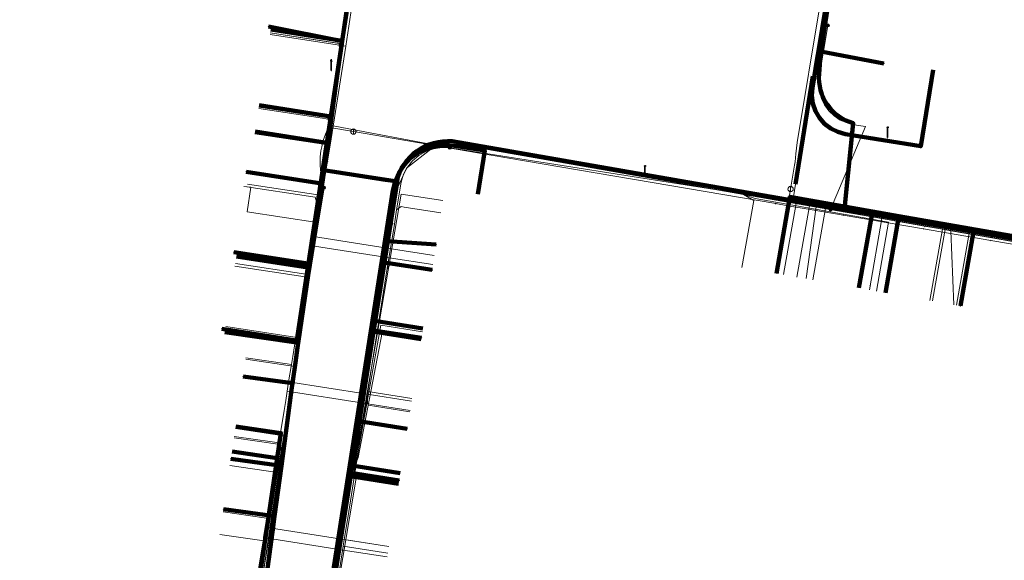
# Model space of a CAD drawing. Extents: x 152558 to 154479, y 462974 to 463683.
# Tile 159 of 256: x 153165 to 153238, y 463453 to 463493. Entities that reach past the tile are written whole.
import ezdxf
from ezdxf.lldxf.tags import DXFTag

# ---------------------------------------------------------------- set-up
doc = ezdxf.new("R2010")
doc.units = 0
doc.header["$LTSCALE"] = 0.2
doc.layers.get('0').update_dxf_attribs({"linetype": 'CONTINUOUS'})
for name, color, linetype, lineweight in [('B-RO-KL-DATA_COAXIAAL_7_ZIGGO BV-G', 90, 'KL-DATA-N', 18), ('B-RO-KL-DATA_HULPSTUK_KPN BV-S', 90, 'CONTINUOUS', 25), ('B-RO-KL-DATA_HULPSTUK_REGGEFIBER OPERATOR BV-S', 90, 'CONTINUOUS', 25), ('B-RO-KL-DATA_KABELBED_KPN BV-G', 90, 'CONTINUOUS', 100), ('B-RO-KL-DATA_KABELBED_ZIGGO BV-G', 90, 'CONTINUOUS', 100), ('B-RO-KL-DATA_MANTELBUIS_PVC_KPN BV-G', 90, 'CONTINUOUS', 100), ('B-RO-KL-DATA_REGGEFIBER OPERATOR BV-G', 90, 'KL-DATA-N', 18), ('B-RO-KL-ET_LS_400 V_STEDIN NETBEHEER BV-G', 190, 'KL-LS-N', 18), ('B-RO-KL-ET_LS_GEMEENTE AMERSFOORT-S', 190, 'CONTINUOUS', 25), ('B-RO-KL-ET_LS_HULPSTUK_STEDIN NETBEHEER BV-S', 190, 'CONTINUOUS', 25), ('B-RO-KL-GAS_LD_KOPER_22_0.1 BAR_STEDIN NETBEHEER BV-G', 50, 'KL-GAS-LD-N', 18), ('B-RO-KL-GAS_LD_MANTELBUIS_ASBESTCEMENT_124_STEDIN NETBEHEER BV-G', 50, 'CONTINUOUS', 100), ('B-RO-KL-GAS_LD_PE_32_0.1 BAR_STEDIN NETBEHEER BV-G', 50, 'KL-GAS-LD-N', 18), ('B-RO-KL-GAS_LD_PVC_63_0.1 BAR_STEDIN NETBEHEER BV-G', 50, 'KL-GAS-LD-N', 18), ('B-RO-KL-WATER_100_VITENS-G', 170, 'KL-WATER-N', 18), ('B-RO-KL-WATER_HULPSTUK_VITENS-S', 170, 'CONTINUOUS', 25)]:
    doc.layers.add(name, color=color, linetype=linetype, lineweight=lineweight)
doc.styles.add('NLCS-ISO', font='NLCS-ISO.ttf')
tags = doc.linetypes.add('KL-DATA-N', pattern='A,4,-1,[101,NLCS.SHX,S=0.5,R=0,X=0,Y=0],-1,4,-1,["D",Standard,S=1,R=0,X=-0.25,Y=-0.5],-1.5', length=12.5).pattern_tags.tags
tags[18] = DXFTag(74, 10)
tags = doc.linetypes.add('KL-GAS-LD-N', pattern='A,4,-1,[69,NLCS.SHX,S=0.5,R=0,X=0,Y=0],-1,4,-1,["L",Standard,S=1,R=0,X=0.25,Y=-0.5],-2', length=13).pattern_tags.tags
tags[18] = DXFTag(74, 10)
tags = doc.linetypes.add('KL-LS-N', pattern='A,4,-1,[103,NLCS.SHX,S=0.75,R=0,X=0,Y=0],-1,4,-1,["L",Standard,S=1,R=0,X=0,Y=-0.5],-2', length=13).pattern_tags.tags
tags[18] = DXFTag(74, 10)
doc.linetypes.add('KL-WATER-N', pattern='A,7,-0.5,[168,NLCS.SHX,S=0.75,R=0,X=0.75,Y=0],-2', length=9.5)

# ---------------------------------------------------------------- blocks, each defined once
blk = doc.blocks.new('SKL-WTB_HULP_MOF-SO')
at = {"linetype": 'ByBlock', "lineweight": 18}
h = blk.add_hatch(color=0, dxfattribs=at)
h.dxf.hatch_style = 1
h.paths.add_polyline_path([(-0.5625, 0, 1), (0.5625, 0, 1)])
at = {"color": 0, "linetype": 'ByBlock', "lineweight": 18}
blk.add_circle((0, 0), 0.5625, dxfattribs=at)
at = {"color": 0, "linetype": 'ByBlock', "lineweight": 18, "style": 'NLCS-ISO', "flags": 1}
for tag, p in [('TYPE', (1.5, 0)), ('OMSCHRIJVING', (1.5, -3)), ('LABEL', (1.5, -1.5))]:
    blk.add_attdef(tag, p, '', height=1, dxfattribs=at)
blk = doc.blocks.new('SKL-WTB_HULP_OVERIG-SO')
at = {"color": 0, "linetype": 'ByBlock', "lineweight": 18}
for points in [[(-0.14, 0.14), (0.14, -0.14)], [(0.14, 0.14), (-0.14, -0.14)]]:
    blk.add_lwpolyline(points, dxfattribs=at)
at = {"color": 0, "linetype": 'ByBlock', "lineweight": 18, "style": 'NLCS-ISO', "flags": 1}
for tag, p in [('TYPE', (1.5, 0)), ('OMSCHRIJVING', (1.5, -3)), ('LABEL', (1.5, -1.5))]:
    blk.add_attdef(tag, p, '', height=1, dxfattribs=at)
blk = doc.blocks.new('SKL-WTB_HULP_AFSLUITER-SO')
at = {"color": 0, "linetype": 'ByBlock', "lineweight": 18}
blk.add_lwpolyline([(0, 0.8), (0, -0.8)], dxfattribs=at)
blk.add_circle((0, 0), 1, dxfattribs=at)
at = {"color": 0, "linetype": 'ByBlock', "lineweight": 18, "style": 'NLCS-ISO', "flags": 1}
for tag, p in [('TYPE', (1.5, 0)), ('OMSCHRIJVING', (1.5, -3)), ('LABEL', (1.5, -1.5))]:
    blk.add_attdef(tag, p, '', height=1, dxfattribs=at)
blk = doc.blocks.new('SKL-ET_LS_MAST-SO')
for p, q in [((-0.05, 2.07), (0.05, 2.07)), ((-0.05, -2), (0.05, -2))]:
    blk.add_line(p, q)
for points in [[(-0.18, 1.76), (-0.22, 1.76), (-0.22, 1.84), (-0.18, 1.84), (-0.18, 1.79)], [(-0.18, 1.49), (-0.22, 1.49), (-0.22, 1.57), (-0.18, 1.57), (-0.18, 1.52)], [(-0.18, 1.79), (-0.05, 1.79)], [(-0.18, 1.76), (-0.05, 1.76)], [(-0.18, 1.52), (-0.05, 1.52)], [(-0.18, 1.49), (-0.05, 1.49)], [(-0.05, -2), (-0.05, 2.07)], [(0.05, -2), (0.05, 2.07)], [(0.18, 1.92), (0.05, 1.92)], [(0.18, 1.89), (0.05, 1.89)], [(0.18, 1.66), (0.05, 1.66)], [(0.18, 1.63), (0.05, 1.63)], [(0.18, 1.39), (0.05, 1.39)], [(0.18, 1.36), (0.05, 1.36)], [(0.18, 1.89), (0.22, 1.89), (0.22, 1.97), (0.18, 1.97), (0.18, 1.92)], [(0.18, 1.63), (0.22, 1.63), (0.22, 1.71), (0.18, 1.71), (0.18, 1.66)], [(0.18, 1.36), (0.22, 1.36), (0.22, 1.44), (0.18, 1.44), (0.18, 1.39)]]:
    blk.add_lwpolyline(points)

msp = doc.modelspace()

# ---------------------------------------------------------------- linework, layer by layer
at = {"layer": 'B-RO-KL-DATA_COAXIAAL_7_ZIGGO BV-G', "flags": 128}
for points in [[(153180.189, 463469.917), (153185.535, 463469.125), (153186.382, 463474.724), (153186.73, 463477.028), (153187.79, 463484.04), (153188.089, 463486.017), (153189.797, 463497.309), (153190.063, 463499.068), (153190.172, 463500), (153191.065, 463505.538), (153192.459, 463514.184), (153193.364, 463519.801), (153194.349, 463525.91), (153195.255, 463531.528), (153195.43, 463532.613), (153196.365, 463538.415), (153198.052, 463545.853)], [(153198.052, 463545.853), (153196.365, 463538.415), (153195.43, 463532.613), (153195.255, 463531.528), (153194.349, 463525.91), (153193.364, 463519.801), (153192.459, 463514.184), (153191.065, 463505.538), (153190.172, 463500), (153190.063, 463499.068), (153189.797, 463497.309), (153188.089, 463486.017), (153187.79, 463484.04), (153186.73, 463477.028), (153186.382, 463474.724), (153181.043, 463475.562)], [(153198.052, 463545.853), (153196.365, 463538.415), (153195.43, 463532.613), (153195.255, 463531.528), (153194.349, 463525.91), (153193.364, 463519.801), (153192.459, 463514.184), (153191.065, 463505.538), (153190.172, 463500), (153190.063, 463499.068), (153189.797, 463497.309), (153188.089, 463486.017), (153187.79, 463484.04), (153182.456, 463484.877)], [(153198.052, 463545.853), (153196.365, 463538.415), (153195.43, 463532.613), (153195.255, 463531.528), (153194.349, 463525.91), (153193.364, 463519.801), (153192.459, 463514.184), (153191.065, 463505.538), (153190.172, 463500), (153190.063, 463499.068), (153189.797, 463497.309), (153188.089, 463486.017), (153182.755, 463486.854)], [(153198.052, 463545.853), (153196.365, 463538.415), (153195.43, 463532.613), (153195.255, 463531.528), (153194.349, 463525.91), (153193.364, 463519.801), (153192.459, 463514.184), (153191.065, 463505.538), (153190.172, 463500), (153190.063, 463499.068), (153189.797, 463497.309), (153188.943, 463491.663), (153183.604, 463492.501)], [(153199.056, 463480.209), (153199.566, 463483.469), (153197.293, 463483.824), (153196.598, 463483.872), (153195.904, 463483.798), (153195.234, 463483.604), (153194.608, 463483.298), (153194.045, 463482.887), (153193.561, 463482.384), (153193.173, 463481.806), (153192.89, 463481.168), (153192.819, 463480.881), (153192.723, 463480.492), (153192.055, 463476.223), (153191.202, 463470.772), (153191.078, 463469.982), (153189.51, 463459.966), (153189.386, 463459.176), (153187.848, 463449.357), (153187.663, 463448.171), (153186.141, 463438.452), (153186.002, 463437.563), (153185.248, 463432.75), (153185.221, 463432.285), (153185.202, 463431.968), (153185.309, 463431.195), (153185.565, 463430.457), (153185.96, 463429.782), (153186.477, 463429.198), (153187.099, 463428.725), (153187.801, 463428.382), (153186.889, 463423.137), (153186.898, 463423.053), (153187.113, 463423.077), (153187.81, 463423.032), (153190.551, 463422.611), (153191.903, 463422.403)], [(153221.331, 463474.291), (153222.339, 463480.003), (153228.496, 463478.917), (153230.466, 463478.569), (153239.435, 463476.986), (153241.405, 463476.638), (153251.065, 463474.934), (153252.345, 463474.708), (153261.905, 463473.021), (153263.284, 463472.778), (153272.647, 463471.125), (153275.147, 463470.684), (153274.343, 463466.124), (153274.096, 463464.724), (153274.062, 463464.533), (153273.639, 463464.608)], [(153227.489, 463473.204), (153228.496, 463478.917), (153230.466, 463478.569), (153239.435, 463476.986), (153241.405, 463476.638), (153251.065, 463474.934), (153252.345, 463474.708), (153261.905, 463473.021), (153263.284, 463472.778), (153272.647, 463471.125), (153275.147, 463470.684), (153274.343, 463466.124), (153274.096, 463464.724), (153274.062, 463464.533), (153273.639, 463464.608)], [(153229.458, 463472.852), (153230.466, 463478.569), (153239.435, 463476.986), (153241.405, 463476.638), (153251.065, 463474.934), (153252.345, 463474.708), (153261.905, 463473.021), (153263.284, 463472.778), (153272.647, 463471.125), (153275.147, 463470.684), (153274.343, 463466.124), (153274.096, 463464.724), (153274.062, 463464.533), (153273.639, 463464.608)], [(153191.903, 463422.403), (153190.551, 463422.611), (153187.81, 463423.032), (153187.113, 463423.077), (153186.898, 463423.053), (153186.889, 463423.137), (153187.801, 463428.382), (153187.099, 463428.725), (153186.477, 463429.198), (153185.96, 463429.782), (153185.565, 463430.457), (153185.309, 463431.195), (153185.202, 463431.968), (153185.221, 463432.285), (153185.248, 463432.75), (153186.002, 463437.563), (153186.141, 463438.452), (153187.663, 463448.171), (153187.848, 463449.357), (153189.386, 463459.176), (153189.51, 463459.966), (153191.078, 463469.982), (153191.202, 463470.772), (153194.956, 463470.184)], [(153191.903, 463422.403), (153190.551, 463422.611), (153187.81, 463423.032), (153187.113, 463423.077), (153186.898, 463423.053), (153186.889, 463423.137), (153187.801, 463428.382), (153187.099, 463428.725), (153186.477, 463429.198), (153185.96, 463429.782), (153185.565, 463430.457), (153185.309, 463431.195), (153185.202, 463431.968), (153185.221, 463432.285), (153185.248, 463432.75), (153186.002, 463437.563), (153186.141, 463438.452), (153187.663, 463448.171), (153187.848, 463449.357), (153189.386, 463459.176), (153189.51, 463459.966), (153191.078, 463469.982), (153194.832, 463469.394)], [(153191.903, 463422.403), (153190.551, 463422.611), (153187.81, 463423.032), (153187.113, 463423.077), (153186.898, 463423.053), (153186.889, 463423.137), (153187.801, 463428.382), (153187.099, 463428.725), (153186.477, 463429.198), (153185.96, 463429.782), (153185.565, 463430.457), (153185.309, 463431.195), (153185.202, 463431.968), (153185.221, 463432.285), (153179.833, 463432.836), (153180.019, 463433.261), (153180.141, 463433.775), (153180.957, 463439.302), (153181.059, 463439.995), (153181.932, 463445.91), (153182.761, 463451.529), (153184.083, 463460.489), (153180.719, 463460.985)], [(153191.903, 463422.403), (153190.551, 463422.611), (153187.81, 463423.032), (153187.113, 463423.077), (153186.898, 463423.053), (153186.889, 463423.137), (153187.801, 463428.382), (153187.099, 463428.725), (153186.477, 463429.198), (153185.96, 463429.782), (153185.565, 463430.457), (153185.309, 463431.195), (153185.202, 463431.968), (153185.221, 463432.285), (153185.248, 463432.75), (153186.002, 463437.563), (153186.141, 463438.452), (153187.663, 463448.171), (153187.848, 463449.357), (153189.386, 463459.176), (153189.51, 463459.966), (153193.268, 463459.377)], [(153191.903, 463422.403), (153190.551, 463422.611), (153187.81, 463423.032), (153187.113, 463423.077), (153186.898, 463423.053), (153186.889, 463423.137), (153187.801, 463428.382), (153187.099, 463428.725), (153186.477, 463429.198), (153185.96, 463429.782), (153185.565, 463430.457), (153185.309, 463431.195), (153185.202, 463431.968), (153185.221, 463432.285), (153185.248, 463432.75), (153186.002, 463437.563), (153186.141, 463438.452), (153187.663, 463448.171), (153187.848, 463449.357), (153189.386, 463459.176), (153193.14, 463458.588)]]:
    msp.add_lwpolyline(points, dxfattribs=at)
at = {"layer": 'B-RO-KL-DATA_KABELBED_KPN BV-G', "flags": 128}
for points in [[(153190.156, 463500), (153188.936, 463491.626), (153187.534, 463482.008), (153187.534, 463482.007)], [(153226.061, 463500), (153224.634, 463490.862)], [(153188.936, 463491.626), (153183.448, 463492.731)], [(153226.412, 463479.062), (153226.52, 463480.12), (153227.067, 463485.501), (153226.78, 463485.597), (153226.503, 463485.716), (153226.237, 463485.859), (153225.984, 463486.025), (153225.746, 463486.211), (153225.525, 463486.417), (153225.322, 463486.641), (153225.139, 463486.881), (153224.977, 463487.136), (153224.838, 463487.404), (153224.722, 463487.683), (153224.63, 463487.971), (153224.563, 463488.266), (153224.522, 463488.565), (153224.506, 463488.867), (153224.516, 463489.169), (153224.588, 463490.206), (153224.634, 463490.862)], [(153224.588, 463490.206), (153224.634, 463490.862), (153229.35, 463489.974)], [(153227.017, 463485.004), (153226.52, 463480.12)], [(153193.029, 463481.152), (153193.068, 463481.358), (153193.122, 463481.561), (153193.19, 463481.759), (153193.272, 463481.952), (153193.368, 463482.139), (153193.55, 463482.435), (153193.758, 463482.713), (153193.989, 463482.973), (153194.242, 463483.211), (153194.515, 463483.426), (153194.806, 463483.616), (153195.113, 463483.779), (153195.432, 463483.915), (153195.763, 463484.023), (153196.102, 463484.101), (153196.446, 463484.149), (153196.793, 463484.166), (153197.14, 463484.153), (153226.412, 463479.062)], [(153180.63, 463432.066), (153180.878, 463433.894), (153182.114, 463443.036), (153182.168, 463443.433), (153182.966, 463449.333), (153183.783, 463455.375), (153183.889, 463456.16), (153184.399, 463459.93), (153185.166, 463465.602), (153185.233, 463466.099), (153185.442, 463467.645), (153185.606, 463468.769), (153185.677, 463469.26), (153186.513, 463475), (153186.586, 463475.498), (153187.387, 463481), (153187.489, 463481.699), (153187.534, 463482.007)], [(153187.489, 463481.699), (153187.387, 463481), (153181.771, 463481.878)], [(153193.029, 463481.152), (153187.534, 463482.008), (153187.534, 463482.008)], [(153188.372, 463481.877), (153192.324, 463481.26)], [(153193.029, 463481.152), (153192.324, 463476.708), (153192.071, 463475.113), (153191.265, 463470.036), (153190.797, 463467.084), (153190.19, 463463.263), (153189.577, 463459.399), (153189.509, 463458.967), (153187.88, 463448.7), (153187.027, 463443.328), (153186.949, 463442.834), (153186.933, 463442.736), (153185.315, 463432.537), (153185.335, 463432.217), (153185.383, 463431.9), (153185.457, 463431.588), (153185.558, 463431.284)], [(153226.412, 463479.062), (153236.024, 463477.39), (153247.583, 463475.38), (153256.189, 463473.884), (153256.74, 463473.788), (153263.067, 463472.688), (153269.23, 463471.616), (153277.035, 463470.259), (153277.4, 463470.182), (153277.759, 463470.078), (153278.109, 463469.948), (153278.449, 463469.792)], [(153236.024, 463477.39), (153235.051, 463471.87)], [(153192.324, 463476.708), (153195.936, 463476.447)], [(153186.586, 463475.498), (153186.513, 463475), (153180.844, 463475.884)], [(153192.071, 463475.113), (153195.639, 463474.549)], [(153185.606, 463468.769), (153185.677, 463469.26), (153179.958, 463470.152)], [(153190.797, 463467.084), (153191.265, 463470.036), (153194.846, 463469.482)], [(153185.166, 463465.602), (153185.233, 463466.099), (153181.548, 463466.603)], [(153190.19, 463463.263), (153193.783, 463462.695)], [(153184.399, 463459.93), (153180.64, 463460.445)], [(153189.509, 463458.967), (153189.577, 463459.399), (153193.18, 463458.842)], [(153183.783, 463455.375), (153183.889, 463456.16), (153180.085, 463456.69)]]:
    msp.add_lwpolyline(points, dxfattribs=at)
at = {"layer": 'B-RO-KL-DATA_KABELBED_ZIGGO BV-G', "flags": 128}
for points in [[(153233.024, 463489.496), (153232.093, 463483.785), (153226.493, 463484.699), (153225.924, 463484.849), (153225.396, 463485.108), (153224.929, 463485.465), (153224.54, 463485.906), (153224.245, 463486.415), (153224.055, 463486.972), (153223.977, 463487.554), (153224.015, 463488.141), (153225.703, 463498.489)], [(153188.943, 463491.663), (153189.797, 463497.309)], [(153183.604, 463492.501), (153188.943, 463491.663)], [(153188.089, 463486.017), (153188.943, 463491.663)], [(153182.755, 463486.854), (153188.089, 463486.017)], [(153187.79, 463484.04), (153188.089, 463486.017)], [(153182.456, 463484.877), (153187.79, 463484.04)], [(153186.382, 463474.724), (153187.79, 463484.04)], [(153199.056, 463480.209), (153199.566, 463483.469), (153197.293, 463483.824), (153196.598, 463483.872), (153195.904, 463483.798), (153195.234, 463483.604), (153194.608, 463483.298), (153194.045, 463482.887), (153193.561, 463482.384), (153193.173, 463481.806), (153192.89, 463481.168), (153192.723, 463480.492), (153191.202, 463470.772)], [(153221.331, 463474.291), (153222.339, 463480.003), (153228.496, 463478.917)], [(153227.489, 463473.204), (153228.496, 463478.917)], [(153228.496, 463478.917), (153230.466, 463478.569)], [(153229.458, 463472.852), (153230.466, 463478.569)], [(153230.466, 463478.569), (153239.435, 463476.986)], [(153181.043, 463475.562), (153186.382, 463474.724)], [(153180.189, 463469.917), (153185.535, 463469.125), (153186.382, 463474.724)], [(153191.078, 463469.982), (153191.202, 463470.772)], [(153194.956, 463470.184), (153191.202, 463470.772)], [(153189.51, 463459.966), (153191.078, 463469.982)], [(153194.832, 463469.394), (153191.078, 463469.982)], [(153180.992, 463462.866), (153184.361, 463462.369), (153184.083, 463460.489)], [(153180.719, 463460.985), (153184.083, 463460.489)], [(153182.761, 463451.529), (153184.083, 463460.489)], [(153189.386, 463459.176), (153189.51, 463459.966)], [(153189.51, 463459.966), (153193.268, 463459.377)], [(153187.848, 463449.357), (153189.386, 463459.176)], [(153193.14, 463458.588), (153189.386, 463459.176)]]:
    msp.add_lwpolyline(points, dxfattribs=at)
at = {"layer": 'B-RO-KL-DATA_MANTELBUIS_PVC_KPN BV-G', "flags": 128}
for points in [[(153227.017, 463485.004), (153226.52, 463480.12)], [(153188.372, 463481.877), (153192.324, 463481.26)]]:
    msp.add_lwpolyline(points, dxfattribs=at)
at = {"layer": 'B-RO-KL-DATA_REGGEFIBER OPERATOR BV-G', "flags": 128}
for points in [[(153164.878, 463344.106), (153165.577, 463345.817), (153170.833, 463378.027), (153171.085, 463378.977), (153172.12, 463386.185), (153173.121, 463392.748), (153173.901, 463397.768), (153175.211, 463405.32), (153176.111, 463410.99), (153176.163, 463411.245), (153176.215, 463411.5), (153176.606, 463414.294), (153177.893, 463422.952), (153178.446, 463425.585), (153179.378, 463431.213), (153180.297, 463437.312), (153180.64, 463437.513), (153181.472, 463443.004), (153182.503, 463449.537), (153183.298, 463454.291), (153184.116, 463459.424), (153184.571, 463462.171), (153185.724, 463469.494), (153187.07, 463478.095), (153188.029, 463483.863), (153189.21, 463491.266), (153189.886, 463495.767), (153190.237, 463498.08), (153190.96, 463502.603), (153191.39, 463502.501)], [(153189.21, 463491.266), (153189.886, 463495.767)], [(153183.552, 463492.121), (153189.21, 463491.266)], [(153188.029, 463483.863), (153189.21, 463491.266)], [(153182.431, 463484.71), (153188.029, 463483.863)], [(153189.954, 463422.453), (153190.331, 463423.176), (153190.924, 463427.403), (153190.785, 463428.106), (153188.439, 463428.566), (153186.521, 463429.176), (153185.644, 463430.055), (153185.258, 463430.899), (153185.991, 463435.69), (153193.115, 463480.78), (153193.739, 463482.146), (153195.641, 463483.647), (153197.532, 463483.932), (153218.875, 463480.179), (153238.92, 463476.704), (153260.481, 463472.832), (153273.101, 463470.686), (153273.856, 463470.366), (153273.963, 463469.922), (153272.959, 463465.3), (153272.953, 463465.069), (153272.995, 463464.78), (153273.167, 463464.552), (153273.373, 463464.455), (153285.8, 463462.217), (153297.99, 463459.995), (153305.294, 463458.9), (153317.992, 463456.426)], [(153189.835, 463460.024), (153193.115, 463480.78), (153193.739, 463482.146), (153195.641, 463483.647), (153197.532, 463483.932), (153218.875, 463480.179), (153229.185, 463478.392)], [(153187.07, 463478.095), (153188.029, 463483.863)], [(153181.839, 463478.886), (153182.12, 463480.72), (153181.59, 463480.79)], [(153189.794, 463459.758), (153189.98, 463460.564), (153193.33, 463480.216), (153196.453, 463479.726)], [(153218.875, 463480.179), (153219.639, 463479.743), (153218.757, 463474.745)], [(153228.797, 463472.974), (153229.688, 463478.115), (153219.739, 463479.884), (153218.875, 463480.179)], [(153181.839, 463478.886), (153187.07, 463478.095)], [(153185.724, 463469.494), (153187.07, 463478.095)], [(153228.277, 463473.065), (153229.185, 463478.392)], [(153229.185, 463478.392), (153238.92, 463476.704), (153260.481, 463472.832), (153273.101, 463470.686)], [(153180.255, 463470.321), (153185.724, 463469.494)], [(153189.794, 463459.758), (153190.054, 463460.551), (153191.81, 463470.432), (153194.918, 463469.933)], [(153184.571, 463462.171), (153185.724, 463469.494)], [(153189.794, 463459.758), (153190.137, 463460.547), (153191.922, 463469.879), (153194.84, 463469.43)], [(153180.973, 463462.702), (153184.571, 463462.171)], [(153184.116, 463459.424), (153184.571, 463462.171)], [(153180.566, 463459.947), (153184.116, 463459.424)], [(153189.835, 463460.024), (153185.991, 463435.69), (153185.258, 463430.899), (153185.644, 463430.055), (153186.521, 463429.176), (153188.439, 463428.566), (153190.785, 463428.106)], [(153189.835, 463460.024), (153193.28, 463459.48)], [(153183.298, 463454.291), (153184.116, 463459.424)], [(153186.262, 463437.406), (153186.466, 463438.136), (153189.979, 463459.008), (153193.13, 463458.515)], [(153179.808, 463454.806), (153183.298, 463454.291)], [(153182.503, 463449.537), (153183.298, 463454.291)]]:
    msp.add_lwpolyline(points, dxfattribs=at)
at = {"layer": 'B-RO-KL-ET_LS_400 V_STEDIN NETBEHEER BV-G', "flags": 128}
for points in [[(153196.967, 463483.675), (153187.992, 463485.356), (153187.997, 463485.39), (153188.511, 463488.665), (153188.944, 463491.427), (153189.276, 463493.545), (153189.783, 463496.775), (153190.219, 463499.554), (153190.631, 463502.181), (153190.704, 463502.643), (153190.41, 463503.82), (153190.547, 463504.672), (153190.905, 463506.887), (153191.48, 463510.455), (153191.873, 463512.892), (153192.426, 463516.324), (153192.684, 463517.923), (153193.116, 463520.604), (153193.274, 463521.449), (153193.703, 463523.749), (153194.316, 463527.033), (153194.638, 463528.761), (153195.334, 463532.489), (153195.614, 463533.992)], [(153225.172, 463492.81), (153224.528, 463488.971), (153224.487, 463488.427), (153224.54, 463487.883), (153224.689, 463487.357), (153224.928, 463486.866), (153225.249, 463486.423), (153225.643, 463486.045), (153226.097, 463485.741), (153226.598, 463485.521), (153227.129, 463485.393), (153227.975, 463485.254), (153225.377, 463479.061)], [(153183.57, 463492.24), (153188.944, 463491.427)], [(153182.73, 463486.691), (153187.877, 463485.913), (153187.977, 463485.393), (153187.997, 463485.39)], [(153187.992, 463485.356), (153187.835, 463485.044), (153187.685, 463484.69), (153187.52, 463484.206), (153187.406, 463483.747), (153187.352, 463483.441), (153187.302, 463483.006), (153187.288, 463482.35), (153187.334, 463481.793), (153187.421, 463481.295), (153187.588, 463480.689)], [(153185.927, 463434.5), (153185.999, 463434.953), (153186.157, 463435.949), (153186.952, 463440.96), (153187.304, 463443.178), (153187.414, 463443.87), (153187.751, 463445.992), (153188.705, 463452), (153189.013, 463453.938), (153189.091, 463454.432), (153189.349, 463456.056), (153190.303, 463462.063), (153190.764, 463464.972), (153190.842, 463465.466), (153191.256, 463468.07), (153192.03, 463472.948), (153192.303, 463474.667), (153192.829, 463477.979), (153192.998, 463479.044), (153193.326, 463481.107), (153193.513, 463481.689), (153193.802, 463482.227), (153194.186, 463482.702), (153194.65, 463483.098), (153195.179, 463483.402), (153195.755, 463483.604), (153196.358, 463483.696), (153196.967, 463483.675)], [(153225.377, 463479.061), (153224.292, 463479.252), (153223.8, 463479.339), (153221.37, 463479.768), (153218.473, 463480.279), (153196.967, 463483.675)], [(153181.862, 463480.946), (153187.292, 463480.124), (153187.389, 463479.604), (153187.409, 463479.601)], [(153187.588, 463480.689), (153187.409, 463479.601), (153187.065, 463477.508), (153186.486, 463473.994), (153186.077, 463471.507), (153185.397, 463467.35), (153185.025, 463464.924), (153184.424, 463460.999), (153184.104, 463458.912), (153183.667, 463456.061), (153183.333, 463453.877), (153182.759, 463450.133), (153182.412, 463447.865), (153181.873, 463444.345), (153181.491, 463441.852), (153180.285, 463433.983), (153180.115, 463433.373), (153179.831, 463432.806), (153179.443, 463432.303), (153178.967, 463431.884), (153178.419, 463431.564), (153177.82, 463431.355), (153177.572, 463431.319), (153177.192, 463431.264), (153176.558, 463431.295), (153176.388, 463431.319), (153175.683, 463426.475), (153175.681, 463426.352), (153175.702, 463426.229), (153175.745, 463426.113), (153175.81, 463426.007), (153175.893, 463425.915), (153175.991, 463425.84)], [(153193.556, 463479.249), (153193.345, 463479.282), (153192.998, 463479.044)], [(153196.307, 463478.818), (153193.556, 463479.249)], [(153222.861, 463474.022), (153223.8, 463479.339)], [(153223.55, 463473.9), (153224.292, 463479.252)], [(153225.377, 463479.061), (153226.391, 463478.882), (153232.381, 463477.825), (153233.725, 463477.588), (153234.334, 463477.48), (153237.401, 463476.939), (153243.391, 463475.882), (153245.377, 463475.532), (153245.869, 463475.445), (153248.411, 463474.996), (153253.957, 463474.017), (153256.303, 463473.603), (153256.795, 463473.516), (153259.421, 463473.053), (153265.582, 463471.966), (153267.218, 463471.677), (153267.71, 463471.59), (153270.602, 463471.08), (153275.974, 463470.132), (153277.151, 463469.67), (153278.214, 463468.987), (153279.124, 463468.11), (153279.846, 463467.073), (153280.351, 463465.914), (153280.621, 463464.68), (153290.408, 463462.945), (153295.094, 463462.115)], [(153232.786, 463472.27), (153233.725, 463477.588)], [(153234.559, 463471.957), (153234.334, 463477.48)], [(153195.654, 463474.648), (153192.579, 463475.13), (153192.323, 463474.664), (153192.303, 463474.667)], [(153180.937, 463474.835), (153186.486, 463473.994)], [(153181.738, 463467.889), (153185.397, 463467.35)], [(153193.982, 463463.962), (153190.884, 463464.448), (153190.784, 463464.969), (153190.764, 463464.972)], [(153194.135, 463464.943), (153190.842, 463465.466)], [(153180.874, 463462.028), (153184.302, 463461.522), (153184.404, 463461.002), (153184.424, 463460.999)], [(153180.071, 463456.591), (153183.667, 463456.061)], [(153192.331, 463453.418), (153189.013, 463453.938)], [(153192.407, 463453.906), (153189.091, 463454.432)]]:
    msp.add_lwpolyline(points, dxfattribs=at)
at = {"layer": 'B-RO-KL-GAS_LD_KOPER_22_0.1 BAR_STEDIN NETBEHEER BV-G', "flags": 128}
for points in [[(153183.57, 463492.24), (153188.222, 463491.536)], [(153182.715, 463486.592), (153187.461, 463485.875)], [(153181.832, 463480.748), (153186.419, 463480.054)], [(153221.857, 463474.199), (153222.793, 463479.509)], [(153224.043, 463473.813), (153224.982, 463479.135)], [(153232.983, 463472.235), (153233.902, 463477.439)], [(153234.756, 463471.922), (153235.679, 463477.155)], [(153180.967, 463475.032), (153186.215, 463474.239)], [(153181.753, 463467.988), (153184.82, 463467.536)], [(153180.056, 463456.492), (153183.123, 463456.04)]]:
    msp.add_lwpolyline(points, dxfattribs=at)
at = {"layer": 'B-RO-KL-GAS_LD_MANTELBUIS_ASBESTCEMENT_124_STEDIN NETBEHEER BV-G', "flags": 128}
msp.add_lwpolyline([(153222.75, 463480.96), (153224.039, 463489.023)], dxfattribs=at)
at = {"layer": 'B-RO-KL-GAS_LD_PE_32_0.1 BAR_STEDIN NETBEHEER BV-G', "flags": 128}
for points in [[(153188.222, 463491.536), (153188.716, 463491.461), (153188.773, 463490.543)], [(153187.461, 463485.875), (153188.027, 463485.79)], [(153186.419, 463480.054), (153186.913, 463479.979), (153187.049, 463479.555)], [(153222.793, 463479.509), (153222.874, 463479.965)], [(153224.982, 463479.135), (153225.058, 463479.565)], [(153233.902, 463477.439), (153233.988, 463477.928)], [(153235.679, 463477.155), (153235.758, 463477.603)], [(153192.452, 463476.162), (153186.659, 463477.07)], [(153192.439, 463475.455), (153186.55, 463476.377)], [(153195.809, 463475.636), (153192.452, 463476.162)], [(153195.701, 463474.945), (153192.439, 463475.455)], [(153184.82, 463467.536), (153185.153, 463467.487)], [(153190.649, 463465.293), (153184.943, 463466.186)], [(153190.538, 463464.603), (153184.832, 463465.497)], [(153194.105, 463464.752), (153190.649, 463465.293)], [(153193.997, 463464.061), (153190.538, 463464.603)], [(153180.888, 463462.127), (153183.715, 463461.71)], [(153183.715, 463461.71), (153184.209, 463461.637)], [(153183.123, 463456.04), (153183.303, 463456.013)], [(153189.051, 463454.437), (153183.197, 463455.353)], [(153189.021, 463453.633), (153183.07, 463454.565)], [(153192.408, 463453.912), (153189.051, 463454.437)], [(153192.284, 463453.122), (153189.021, 463453.633)]]:
    msp.add_lwpolyline(points, dxfattribs=at)
at = {"layer": 'B-RO-KL-GAS_LD_PVC_63_0.1 BAR_STEDIN NETBEHEER BV-G', "flags": 128}
for points in [[(153178.117, 463424.551), (153178.338, 463425.779), (153178.714, 463427.846), (153179.753, 463433.556), (153179.869, 463434.302), (153180.248, 463436.741), (153181.083, 463442.114), (153181.133, 463442.436), (153181.346, 463443.807), (153181.438, 463444.401), (153181.47, 463444.607), (153181.896, 463447.286), (153182.081, 463448.435), (153182.38, 463450.29), (153182.593, 463451.608), (153183.054, 463454.469), (153183.07, 463454.565), (153183.197, 463455.353), (153183.303, 463456.013), (153183.588, 463457.781), (153183.892, 463459.669), (153184.209, 463461.637), (153184.598, 463464.047), (153184.722, 463464.816), (153184.832, 463465.497), (153184.943, 463466.186), (153185.153, 463467.487), (153185.251, 463468.097), (153185.894, 463472.192), (153186.157, 463473.868), (153186.215, 463474.239), (153186.55, 463476.377), (153186.659, 463477.07), (153186.85, 463478.288), (153187.049, 463479.555), (153187.131, 463480.079), (153187.72, 463483.831), (153188.027, 463485.79), (153188.684, 463489.975), (153188.773, 463490.543), (153189.458, 463494.864), (153189.761, 463496.777), (153190.293, 463500.135), (153190.524, 463501.592), (153190.951, 463504.303), (153191.413, 463507.239), (153191.846, 463509.991), (153192.316, 463512.984), (153192.737, 463515.666), (153193.303, 463519.241), (153193.678, 463521.587), (153194.154, 463524.561), (153194.701, 463527.982), (153194.957, 463529.563), (153196.228, 463537.166), (153196.549, 463539.658), (153197.701, 463545.887), (153197.791, 463546.3)], [(153197.791, 463546.3), (153199.594, 463545.87), (153203.551, 463544.926), (153204.968, 463544.588), (153208.507, 463543.744), (153210.871, 463543.187), (153213.772, 463542.535), (153216.024, 463542.029), (153216.629, 463541.907), (153219.842, 463541.259), (153220.585, 463541.109), (153223.357, 463540.627), (153224.231, 463540.475), (153224.402, 463540.433), (153224.662, 463540.19), (153225.426, 463539.915), (153228.895, 463539.106), (153229.583, 463538.946), (153231.422, 463538.517), (153232.228, 463538.329), (153232.439, 463538.293), (153232.23, 463537.081), (153232.059, 463536.087), (153231.159, 463530.862), (153230.92, 463529.473), (153230.515, 463527.105), (153230.037, 463524.276), (153229.574, 463521.538), (153229.062, 463518.511), (153228.314, 463514.094), (153228.047, 463512.516), (153227.3, 463508.102), (153227.228, 463507.677), (153226.346, 463502.467), (153226.075, 463500.868), (153225.381, 463496.872), (153225.077, 463495.12), (153224.195, 463490.05), (153222.596, 463480.016), (153222.874, 463479.965), (153225.058, 463479.565), (153226.83, 463479.24), (153230.991, 463478.477), (153233.988, 463477.928), (153235.758, 463477.603), (153237.736, 463477.247), (153243.135, 463476.278), (153245.042, 463475.936), (153246.616, 463475.653), (153247.744, 463475.447), (153252.301, 463474.574), (153252.719, 463474.496), (153253.014, 463474.443), (153255.953, 463473.922), (153257.528, 463473.643), (153258.999, 463473.383), (153262.238, 463472.809), (153262.435, 463472.774), (153264.704, 463472.372), (153266.669, 463472.023), (153268.442, 463471.709), (153270.932, 463471.268), (153271.533, 463471.161), (153272.223, 463471.039), (153274.85, 463470.574), (153275.131, 463472.16), (153275.772, 463476.301), (153281.432, 463475.241), (153282.561, 463475.03), (153284.233, 463474.717), (153286.208, 463474.347), (153290.933, 463473.463), (153292.355, 463473.197), (153294.124, 463472.866), (153294.91, 463472.719), (153295.725, 463472.566)]]:
    msp.add_lwpolyline(points, dxfattribs=at)
at = {"layer": 'B-RO-KL-WATER_100_VITENS-G', "flags": 128}
for points in [[(153229.851, 463525.804), (153229.318, 463522.62), (153228.64, 463518.565), (153227.637, 463512.566), (153226.633, 463506.567), (153225.629, 463500.568), (153224.598, 463494.406), (153222.868, 463484.062), (153222.779, 463483.217), (153222.717, 463482.624), (153222.69, 463482.371), (153222.388, 463480.586)], [(153191.017, 463505.345), (153190.14, 463500.045), (153190.106, 463499.791), (153189.306, 463493.765), (153188.654, 463488.851), (153188.163, 463485.153)], [(153188.163, 463485.153), (153187.842, 463482.737), (153187.826, 463482.632), (153187.436, 463480.115), (153187.045, 463477.597), (153186.579, 463474.592), (153186.112, 463471.586), (153185.697, 463468.909), (153185.075, 463464.902), (153184.764, 463462.897), (153184.143, 463458.892), (153183.832, 463456.888), (153183.362, 463453.858), (153183.203, 463452.831), (153182.429, 463447.847), (153182.27, 463446.819), (153181.497, 463441.837), (153181.489, 463441.787), (153180.692, 463436.651), (153180.556, 463435.775), (153180.291, 463434.065)], [(153188.163, 463485.153), (153189.772, 463484.878)], [(153189.772, 463484.878), (153199.903, 463483.149), (153200.045, 463483.125), (153221.28, 463479.501), (153222.178, 463479.348)], [(153222.388, 463480.586), (153222.178, 463479.348)], [(153222.178, 463479.348), (153223.837, 463479.065), (153226.309, 463478.642), (153232.304, 463477.615), (153237.328, 463476.755), (153243.323, 463475.729), (153245.188, 463475.41)]]:
    msp.add_lwpolyline(points, dxfattribs=at)

# ---------------------------------------------------------------- block references
at = {"layer": 'B-RO-KL-DATA_HULPSTUK_KPN BV-S', "xscale": 0.2, "yscale": 0.2, "zscale": 0.2}
for name, p in [('SKL-WTB_HULP_OVERIG-SO', (153183.448, 463492.731)), ('SKL-WTB_HULP_MOF-SO', (153188.936, 463491.626)), ('SKL-WTB_HULP_OVERIG-SO', (153188.936, 463491.626)), ('SKL-WTB_HULP_OVERIG-SO', (153224.634, 463490.862)), ('SKL-WTB_HULP_OVERIG-SO', (153224.634, 463490.862)), ('SKL-WTB_HULP_MOF-SO', (153224.588, 463490.206)), ('SKL-WTB_HULP_OVERIG-SO', (153224.588, 463490.206)), ('SKL-WTB_HULP_OVERIG-SO', (153229.35, 463489.974)), ('SKL-WTB_HULP_OVERIG-SO', (153181.771, 463481.878)), ('SKL-WTB_HULP_MOF-SO', (153187.489, 463481.699)), ('SKL-WTB_HULP_OVERIG-SO', (153187.489, 463481.699)), ('SKL-WTB_HULP_OVERIG-SO', (153187.534, 463482.008)), ('SKL-WTB_HULP_OVERIG-SO', (153187.534, 463482.007)), ('SKL-WTB_HULP_OVERIG-SO', (153187.534, 463482.007)), ('SKL-WTB_HULP_OVERIG-SO', (153193.029, 463481.152)), ('SKL-WTB_HULP_OVERIG-SO', (153193.029, 463481.152)), ('SKL-WTB_HULP_OVERIG-SO', (153193.029, 463481.152)), ('SKL-WTB_HULP_OVERIG-SO', (153226.412, 463479.062)), ('SKL-WTB_HULP_OVERIG-SO', (153226.412, 463479.062)), ('SKL-WTB_HULP_OVERIG-SO', (153226.412, 463479.062)), ('SKL-WTB_HULP_MOF-SO', (153236.024, 463477.39)), ('SKL-WTB_HULP_OVERIG-SO', (153236.024, 463477.39)), ('SKL-WTB_HULP_MOF-SO', (153192.324, 463476.708)), ('SKL-WTB_HULP_OVERIG-SO', (153192.324, 463476.708)), ('SKL-WTB_HULP_OVERIG-SO', (153180.844, 463475.884)), ('SKL-WTB_HULP_OVERIG-SO', (153195.936, 463476.447)), ('SKL-WTB_HULP_MOF-SO', (153186.586, 463475.498)), ('SKL-WTB_HULP_OVERIG-SO', (153186.586, 463475.498)), ('SKL-WTB_HULP_MOF-SO', (153192.071, 463475.113)), ('SKL-WTB_HULP_OVERIG-SO', (153192.071, 463475.113)), ('SKL-WTB_HULP_OVERIG-SO', (153195.639, 463474.549)), ('SKL-WTB_HULP_OVERIG-SO', (153235.051, 463471.87)), ('SKL-WTB_HULP_OVERIG-SO', (153179.958, 463470.152)), ('SKL-WTB_HULP_OVERIG-SO', (153194.846, 463469.482)), ('SKL-WTB_HULP_MOF-SO', (153185.606, 463468.769)), ('SKL-WTB_HULP_OVERIG-SO', (153185.606, 463468.769)), ('SKL-WTB_HULP_MOF-SO', (153190.797, 463467.084)), ('SKL-WTB_HULP_OVERIG-SO', (153190.797, 463467.084)), ('SKL-WTB_HULP_OVERIG-SO', (153181.548, 463466.603)), ('SKL-WTB_HULP_MOF-SO', (153185.166, 463465.602)), ('SKL-WTB_HULP_OVERIG-SO', (153185.166, 463465.602)), ('SKL-WTB_HULP_MOF-SO', (153190.19, 463463.263)), ('SKL-WTB_HULP_OVERIG-SO', (153190.19, 463463.263)), ('SKL-WTB_HULP_OVERIG-SO', (153193.783, 463462.695)), ('SKL-WTB_HULP_OVERIG-SO', (153180.64, 463460.445)), ('SKL-WTB_HULP_MOF-SO', (153184.399, 463459.93)), ('SKL-WTB_HULP_OVERIG-SO', (153184.399, 463459.93)), ('SKL-WTB_HULP_MOF-SO', (153189.509, 463458.967)), ('SKL-WTB_HULP_OVERIG-SO', (153189.509, 463458.967)), ('SKL-WTB_HULP_OVERIG-SO', (153193.18, 463458.842)), ('SKL-WTB_HULP_OVERIG-SO', (153180.085, 463456.69)), ('SKL-WTB_HULP_MOF-SO', (153183.783, 463455.375)), ('SKL-WTB_HULP_OVERIG-SO', (153183.783, 463455.375))]:
    msp.add_blockref(name, p, dxfattribs=at)
at = {"layer": 'B-RO-KL-DATA_HULPSTUK_REGGEFIBER OPERATOR BV-S', "xscale": 0.2, "yscale": 0.2, "zscale": 0.2}
for p in [(153221.3, 463479.8), (153192.7, 463478), (153229.185, 463478.392), (153232.4, 463477.8), (153237.4, 463477), (153191.9, 463473), (153228.329, 463473.363), (153191.1, 463468.1), (153189.835, 463460.024), (153192.987, 463459.525), (153189.2, 463456.1)]:
    msp.add_blockref('SKL-WTB_HULP_OVERIG-SO', p, dxfattribs=at)
at = {"layer": 'B-RO-KL-ET_LS_GEMEENTE AMERSFOORT-S', "xscale": 0.2, "yscale": 0.2, "zscale": 0.2}
for p in [(153188.125, 463489.846), (153229.629, 463484.832), (153211.531, 463481.946), (153189.9, 463459.753)]:
    msp.add_blockref('SKL-ET_LS_MAST-SO', p, dxfattribs=at)
at = {"layer": 'B-RO-KL-ET_LS_HULPSTUK_STEDIN NETBEHEER BV-S', "xscale": 0.2, "yscale": 0.2, "zscale": 0.2}
for p in [(153225.172, 463492.81), (153196.967, 463483.675), (153187.588, 463480.689), (153225.377, 463479.061)]:
    msp.add_blockref('SKL-WTB_HULP_MOF-SO', p, dxfattribs=at)
at = {"layer": 'B-RO-KL-WATER_HULPSTUK_VITENS-S', "xscale": 0.2, "yscale": 0.2, "zscale": 0.2}
for name, p in [('SKL-WTB_HULP_OVERIG-SO', (153188.654, 463488.851)), ('SKL-WTB_HULP_AFSLUITER-SO', (153189.772, 463484.878)), ('SKL-WTB_HULP_OVERIG-SO', (153187.826, 463482.632)), ('SKL-WTB_HULP_AFSLUITER-SO', (153222.388, 463480.586)), ('SKL-WTB_HULP_OVERIG-SO', (153187.436, 463480.115)), ('SKL-WTB_HULP_OVERIG-SO', (153221.28, 463479.501)), ('SKL-WTB_HULP_OVERIG-SO', (153226.309, 463478.642)), ('SKL-WTB_HULP_OVERIG-SO', (153187.045, 463477.597)), ('SKL-WTB_HULP_OVERIG-SO', (153232.304, 463477.615)), ('SKL-WTB_HULP_OVERIG-SO', (153237.328, 463476.755)), ('SKL-WTB_HULP_OVERIG-SO', (153186.579, 463474.592)), ('SKL-WTB_HULP_OVERIG-SO', (153186.112, 463471.586)), ('SKL-WTB_HULP_OVERIG-SO', (153185.697, 463468.909)), ('SKL-WTB_HULP_OVERIG-SO', (153185.075, 463464.902)), ('SKL-WTB_HULP_OVERIG-SO', (153184.764, 463462.897)), ('SKL-WTB_HULP_OVERIG-SO', (153184.143, 463458.892)), ('SKL-WTB_HULP_OVERIG-SO', (153183.832, 463456.888)), ('SKL-WTB_HULP_OVERIG-SO', (153183.362, 463453.858))]:
    msp.add_blockref(name, p, dxfattribs=at)

doc.saveas('drawing.dxf')
